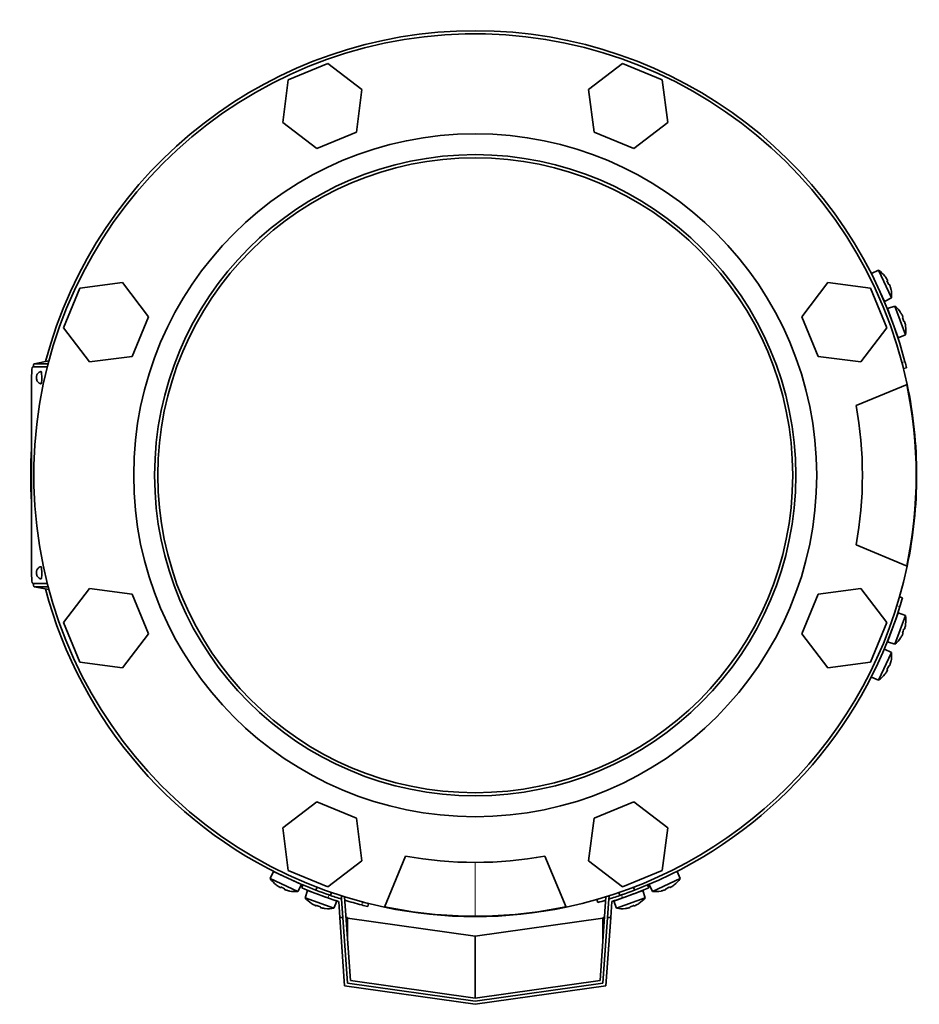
# Model space of a CAD drawing. Header units: millimetres. Extents: x 382 to 1256, y -1271 to 1550.
# Tile 1 of 22: x 385 to 675, y -1271 to -953. Entities that reach past the tile are written whole.
import ezdxf

# ---------------------------------------------------------------- set-up
doc = ezdxf.new("R2010")
doc.units = ezdxf.units.MM
for name, color, linetype in [('M5X8_UNI7687', 7, 'Continuous'), ('MID_344-2', 7, 'Continuous'), ('VSI344-454_FILTR', 7, 'Continuous'), ('VSI344-454_FLANG', 7, 'Continuous'), ('VSI344-454_TERMI', 7, 'Continuous'), ('VSI344-454_TESTA', 7, 'Continuous'), ('VSI344_DIFFUSORE', 7, 'Continuous')]:
    doc.layers.add(name, color=color, linetype=linetype)

# ---------------------------------------------------------------- blocks, each defined once
blk = doc.blocks.new('SE2')
at = {"layer": 'M5X8_UNI7687', "color": 7, "linetype": 'Continuous', "lineweight": 35}
for p, q in [((662.01, -1034.01), (659.72, -1035)), ((663.94, -1044.07), (659.72, -1035)), ((662.01, -1034.01), (666.18, -1042.95)), ((664.03, -1035.92), (664.01, -1035.94)), ((664.88, -1037.33), (664.71, -1037.43)), ((665.48, -1038.61), (665.29, -1038.68)), ((665.99, -1040.17), (666.01, -1040.18)), ((663.94, -1044.07), (666.18, -1042.95)), ((667.28, -1045.61), (664.91, -1046.4)), ((667.28, -1045.61), (670.66, -1054.88)), ((668.33, -1055.8), (664.91, -1046.4)), ((669.11, -1047.71), (669.12, -1047.69)), ((669.86, -1049.17), (669.67, -1049.25)), ((670.34, -1050.5), (670.15, -1050.55)), ((670.71, -1052.1), (670.73, -1052.11)), ((668.33, -1055.8), (670.66, -1054.88)), ((664.91, -1153.96), (668.33, -1144.56)), ((670.66, -1145.48), (667.28, -1154.75)), ((670.66, -1145.48), (668.33, -1144.56)), ((670.34, -1149.86), (670.15, -1149.81)), ((670.71, -1148.26), (670.73, -1148.26)), ((669.11, -1152.65), (669.12, -1152.67)), ((669.86, -1151.19), (669.67, -1151.11)), ((666.18, -1157.41), (663.94, -1156.29)), ((664.91, -1153.96), (667.28, -1154.75)), ((666.18, -1157.41), (662.01, -1166.35)), ((665.99, -1160.19), (666.01, -1160.18)), ((664.88, -1163.03), (664.71, -1162.93)), ((665.48, -1161.75), (665.29, -1161.68)), ((659.72, -1165.36), (662.01, -1166.35)), ((664.01, -1164.42), (664.03, -1164.44)), ((466.6, -1228.12), (465.6, -1230.42)), ((466.6, -1228.12), (475.66, -1232.35)), ((597.95, -1230.42), (596.95, -1228.12)), ((474.54, -1234.59), (465.6, -1230.42)), ((467.53, -1232.42), (467.51, -1232.43)), ((468.92, -1233.29), (469.02, -1233.11)), ((474.54, -1234.59), (475.66, -1232.35)), ((480.69, -1233.21), (480.35, -1234.15)), ((583.2, -1234.15), (582.85, -1233.21)), ((587.89, -1232.35), (589.01, -1234.59)), ((597.95, -1230.42), (589.01, -1234.59)), ((594.63, -1233.29), (594.53, -1233.11)), ((596.04, -1232.43), (596.02, -1232.42)), ((470.21, -1233.89), (470.28, -1233.7)), ((471.77, -1234.39), (471.77, -1234.42)), ((477.65, -1234.26), (476.86, -1236.63)), ((487.05, -1237.68), (477.65, -1234.26)), ((485.05, -1235.86), (485.39, -1234.92)), ((585.89, -1234.26), (576.5, -1237.68)), ((578.16, -1234.92), (578.5, -1235.86)), ((586.68, -1236.63), (585.89, -1234.26)), ((591.78, -1234.39), (591.78, -1234.42)), ((593.34, -1233.89), (593.27, -1233.7)), ((476.86, -1236.63), (486.13, -1240)), ((478.96, -1238.46), (478.94, -1238.47)), ((480.42, -1239.2), (480.51, -1239.02)), ((481.75, -1239.69), (481.81, -1239.49)), ((486.13, -1240), (487.05, -1237.68)), ((576.5, -1237.68), (577.42, -1240)), ((577.42, -1240), (586.68, -1236.63)), ((581.8, -1239.69), (581.74, -1239.49)), ((583.13, -1239.2), (583.04, -1239.02)), ((584.59, -1238.46), (584.61, -1238.47)), ((483.35, -1240.05), (483.36, -1240.08)), ((580.2, -1240.05), (580.19, -1240.08))]:
    blk.add_line(p, q, dxfattribs=at)
for centre, radius, start, end in [((656.21, -1042.16), 10, 38.5916, 54.5414), ((660.11, -1037.03), 0.5, 5.7321, 25), ((662.64, -1042.47), 0.5, 25, 44.2679), ((656.21, -1042.16), 10, 355.4586, 11.4084), ((660.79, -1053.22), 10, 33.5916, 49.5414), ((665.12, -1048.45), 0.5, 0.7321, 20), ((660.79, -1053.22), 10, 350.4586, 6.4084), ((667.18, -1054.09), 0.5, 20, 39.2679), ((667.18, -1146.27), 0.5, 320.7321, 340), ((660.79, -1147.14), 10, 353.5916, 9.5414), ((665.12, -1151.91), 0.5, 340, 359.2679), ((660.79, -1147.14), 10, 310.4586, 326.4084), ((656.21, -1158.21), 10, 348.5916, 4.5414), ((656.21, -1158.21), 10, 305.4586, 321.4084), ((468.62, -1228.51), 0.5, 245, 264.2679), ((473.75, -1224.62), 10, 215.4586, 231.4084), ((474.06, -1231.05), 0.5, 225.7321, 245), ((589.8, -1224.62), 10, 308.5916, 324.5414), ((473.75, -1224.62), 10, 258.5916, 274.5414), ((479.7, -1234.47), 0.5, 250, 269.4626), ((589.8, -1224.62), 10, 265.4586, 281.4084), ((484.47, -1230.14), 10, 220.4586, 236.4084), ((485.34, -1236.52), 0.5, 230.7959, 250), ((578.21, -1236.52), 0.5, 290, 309.2041), ((579.08, -1230.14), 10, 303.5916, 319.5414), ((484.47, -1230.14), 10, 263.5916, 279.5414), ((579.08, -1230.14), 10, 260.4586, 276.4084)]:
    blk.add_arc(centre, radius, start, end, dxfattribs=at)
for centre, major_axis, ratio, start_param, end_param in [((656.22, -1042.15), (-4.23, 9.06), 0.996195, 4.833518, 4.948078), ((658.21, -1041.22), (3.91, -8.39), 0.811251, 1.49595, 1.645642), ((656.22, -1042.15), (4.23, -9.06), 0.996195, 1.335108, 1.449667), ((660.81, -1053.22), (-3.42, 9.4), 0.996195, 4.833518, 4.948078), ((662.87, -1052.47), (3.17, -8.7), 0.811251, 1.49595, 1.645642), ((660.81, -1053.22), (3.42, -9.4), 0.996195, 1.335108, 1.449667), ((662.87, -1147.9), (-3.17, -8.7), 0.811251, 1.49595, 1.645642), ((660.81, -1147.14), (3.42, 9.4), 0.996195, 4.833518, 4.948078), ((660.81, -1147.14), (-3.42, -9.4), 0.996195, 1.335108, 1.449667), ((656.22, -1158.21), (4.23, 9.06), 0.996195, 4.833518, 4.948078), ((658.21, -1159.14), (-3.91, -8.39), 0.811251, 1.49595, 1.645642), ((656.22, -1158.21), (-4.23, -9.06), 0.996195, 1.335108, 1.449667), ((473.74, -1224.63), (-9.06, 4.23), 0.996195, 1.335108, 1.449667), ((472.82, -1226.62), (-8.39, 3.91), 0.811251, 1.49595, 1.645642), ((590.73, -1226.62), (-8.39, -3.91), 0.811251, 1.49595, 1.645642), ((589.81, -1224.63), (9.06, 4.23), 0.996195, 4.833518, 4.948078), ((473.74, -1224.63), (9.06, -4.23), 0.996195, 4.833518, 4.948078), ((589.81, -1224.63), (-9.06, -4.23), 0.996195, 1.335108, 1.449667), ((484.47, -1230.15), (-9.4, 3.42), 0.996195, 1.335108, 1.449667), ((483.72, -1232.22), (-8.7, 3.17), 0.811251, 1.49595, 1.645642), ((579.83, -1232.22), (-8.7, -3.17), 0.811251, 1.49595, 1.645642), ((579.08, -1230.15), (9.4, 3.42), 0.996195, 4.833518, 4.948078), ((484.47, -1230.15), (9.4, -3.42), 0.996195, 4.833518, 4.948078), ((579.08, -1230.15), (-9.4, -3.42), 0.996195, 1.335108, 1.449667)]:
    blk.add_ellipse(centre, major_axis=major_axis, ratio=ratio, start_param=start_param, end_param=end_param, dxfattribs=at)
for points in [[(664.88, -1037.33), (664.89, -1037.33), (664.89, -1037.32), (664.89, -1037.31), (664.89, -1037.3), (664.88, -1037.28), (664.88, -1037.26), (664.87, -1037.24), (664.86, -1037.21), (664.84, -1037.18), (664.83, -1037.15), (664.81, -1037.11), (664.79, -1037.08), (664.77, -1037.04), (664.75, -1037), (664.73, -1036.96), (664.7, -1036.92), (664.68, -1036.89), (664.67, -1036.88)], [(665.69, -1039.07), (665.69, -1039.05), (665.68, -1039.02), (665.66, -1038.97), (665.65, -1038.93), (665.63, -1038.89), (665.62, -1038.85), (665.6, -1038.81), (665.58, -1038.77), (665.57, -1038.74), (665.55, -1038.71), (665.54, -1038.68), (665.53, -1038.66), (665.52, -1038.64), (665.51, -1038.63), (665.5, -1038.62), (665.49, -1038.61), (665.49, -1038.61), (665.48, -1038.61)], [(669.86, -1049.17), (669.86, -1049.17), (669.86, -1049.16), (669.86, -1049.15), (669.86, -1049.14), (669.86, -1049.13), (669.86, -1049.11), (669.85, -1049.08), (669.84, -1049.05), (669.83, -1049.02), (669.82, -1048.99), (669.8, -1048.95), (669.78, -1048.91), (669.77, -1048.87), (669.75, -1048.83), (669.73, -1048.79), (669.71, -1048.75), (669.69, -1048.72), (669.69, -1048.7)], [(670.51, -1050.97), (670.51, -1050.95), (670.5, -1050.92), (670.49, -1050.87), (670.48, -1050.83), (670.46, -1050.79), (670.45, -1050.75), (670.44, -1050.71), (670.43, -1050.67), (670.42, -1050.63), (670.4, -1050.6), (670.39, -1050.57), (670.38, -1050.55), (670.37, -1050.53), (670.36, -1050.52), (670.36, -1050.51), (670.35, -1050.5), (670.34, -1050.5), (670.34, -1050.5)], [(670.34, -1149.86), (670.34, -1149.86), (670.35, -1149.86), (670.36, -1149.85), (670.36, -1149.84), (670.37, -1149.83), (670.38, -1149.81), (670.39, -1149.79), (670.4, -1149.76), (670.42, -1149.73), (670.43, -1149.69), (670.44, -1149.66), (670.45, -1149.62), (670.46, -1149.58), (670.48, -1149.53), (670.49, -1149.49), (670.5, -1149.44), (670.51, -1149.41), (670.51, -1149.39)], [(669.69, -1151.66), (669.69, -1151.65), (669.71, -1151.62), (669.73, -1151.57), (669.75, -1151.53), (669.77, -1151.49), (669.78, -1151.45), (669.8, -1151.41), (669.82, -1151.38), (669.83, -1151.34), (669.84, -1151.31), (669.85, -1151.28), (669.86, -1151.26), (669.86, -1151.24), (669.86, -1151.22), (669.86, -1151.21), (669.86, -1151.2), (669.86, -1151.19), (669.86, -1151.19)], [(664.67, -1163.49), (664.68, -1163.47), (664.7, -1163.44), (664.73, -1163.4), (664.75, -1163.36), (664.77, -1163.32), (664.79, -1163.28), (664.81, -1163.25), (664.83, -1163.21), (664.84, -1163.18), (664.86, -1163.15), (664.87, -1163.12), (664.88, -1163.1), (664.88, -1163.08), (664.89, -1163.06), (664.89, -1163.05), (664.89, -1163.04), (664.89, -1163.04), (664.88, -1163.03)], [(665.48, -1161.75), (665.49, -1161.75), (665.49, -1161.75), (665.5, -1161.74), (665.51, -1161.73), (665.52, -1161.72), (665.53, -1161.7), (665.54, -1161.68), (665.55, -1161.65), (665.57, -1161.62), (665.58, -1161.59), (665.6, -1161.55), (665.62, -1161.51), (665.63, -1161.47), (665.65, -1161.43), (665.66, -1161.39), (665.68, -1161.35), (665.69, -1161.31), (665.69, -1161.3)], [(468.47, -1233.08), (468.48, -1233.09), (468.51, -1233.11), (468.56, -1233.13), (468.59, -1233.15), (468.63, -1233.18), (468.67, -1233.2), (468.71, -1233.22), (468.74, -1233.23), (468.78, -1233.25), (468.81, -1233.26), (468.84, -1233.28), (468.86, -1233.28), (468.88, -1233.29), (468.89, -1233.29), (468.91, -1233.3), (468.92, -1233.29), (468.92, -1233.29), (468.92, -1233.29)], [(594.63, -1233.29), (594.63, -1233.29), (594.63, -1233.29), (594.64, -1233.3), (594.65, -1233.29), (594.67, -1233.29), (594.69, -1233.28), (594.71, -1233.28), (594.74, -1233.26), (594.77, -1233.25), (594.81, -1233.23), (594.84, -1233.22), (594.88, -1233.2), (594.92, -1233.18), (594.95, -1233.15), (594.99, -1233.13), (595.04, -1233.11), (595.06, -1233.09), (595.08, -1233.08)], [(470.21, -1233.89), (470.21, -1233.89), (470.21, -1233.9), (470.21, -1233.9), (470.22, -1233.91), (470.24, -1233.92), (470.25, -1233.93), (470.27, -1233.95), (470.3, -1233.96), (470.33, -1233.98), (470.36, -1233.99), (470.4, -1234.01), (470.44, -1234.02), (470.48, -1234.04), (470.52, -1234.05), (470.56, -1234.07), (470.61, -1234.08), (470.64, -1234.1), (470.66, -1234.1)], [(592.89, -1234.1), (592.91, -1234.1), (592.94, -1234.08), (592.98, -1234.07), (593.03, -1234.05), (593.07, -1234.04), (593.11, -1234.02), (593.15, -1234.01), (593.18, -1233.99), (593.22, -1233.98), (593.25, -1233.96), (593.27, -1233.95), (593.3, -1233.93), (593.31, -1233.92), (593.33, -1233.91), (593.34, -1233.9), (593.34, -1233.9), (593.34, -1233.89), (593.34, -1233.89)], [(479.95, -1239.03), (479.97, -1239.04), (480, -1239.05), (480.04, -1239.08), (480.08, -1239.09), (480.12, -1239.11), (480.16, -1239.13), (480.2, -1239.15), (480.24, -1239.16), (480.27, -1239.17), (480.3, -1239.19), (480.33, -1239.19), (480.36, -1239.2), (480.38, -1239.21), (480.39, -1239.21), (480.41, -1239.21), (480.42, -1239.21), (480.42, -1239.2), (480.42, -1239.2)], [(481.75, -1239.69), (481.75, -1239.69), (481.75, -1239.69), (481.76, -1239.7), (481.77, -1239.71), (481.78, -1239.72), (481.8, -1239.73), (481.82, -1239.74), (481.85, -1239.75), (481.88, -1239.76), (481.92, -1239.77), (481.96, -1239.79), (482, -1239.8), (482.04, -1239.81), (482.08, -1239.82), (482.12, -1239.83), (482.17, -1239.85), (482.2, -1239.85), (482.22, -1239.86)], [(581.33, -1239.86), (581.34, -1239.85), (581.38, -1239.85), (581.42, -1239.83), (581.47, -1239.82), (581.51, -1239.81), (581.55, -1239.8), (581.59, -1239.79), (581.63, -1239.77), (581.67, -1239.76), (581.7, -1239.75), (581.72, -1239.74), (581.75, -1239.73), (581.77, -1239.72), (581.78, -1239.71), (581.79, -1239.7), (581.79, -1239.69), (581.8, -1239.69), (581.8, -1239.69)], [(583.13, -1239.2), (583.13, -1239.2), (583.13, -1239.21), (583.14, -1239.21), (583.16, -1239.21), (583.17, -1239.21), (583.19, -1239.2), (583.22, -1239.19), (583.24, -1239.19), (583.28, -1239.17), (583.31, -1239.16), (583.35, -1239.15), (583.39, -1239.13), (583.43, -1239.11), (583.47, -1239.09), (583.51, -1239.08), (583.55, -1239.05), (583.58, -1239.04), (583.6, -1239.03)]]:
    blk.add_open_spline(points, degree=3, dxfattribs=at)
at = {"layer": 'MID_344-2', "color": 7, "linetype": 'Continuous', "lineweight": 35}
for p, q in [((488.57, -1236.05), (488.76, -1236.03)), ((488.64, -1237.04), (488.57, -1236.05)), ((489.59, -1236.29), (491.48, -1263.31)), ((572.07, -1263.31), (573.96, -1236.29)), ((574.79, -1236.03), (574.98, -1236.05)), ((574.98, -1236.05), (574.91, -1237.04)), ((491.48, -1263.31), (531.77, -1268.97)), ((531.77, -1268.97), (572.07, -1263.31))]:
    blk.add_line(p, q, dxfattribs=at)
at = {"layer": 'VSI344-454_FILTR', "color": 4, "linetype": 'Continuous', "lineweight": 9}
for p, q in [((669.54, -1063.77), (670.51, -1063.53)), ((668.86, -1142.61), (667.9, -1142.33)), ((573.93, -1236.3), (573.95, -1236.4)), ((495.12, -1238.92), (495.36, -1237.95))]:
    blk.add_line(p, q, dxfattribs=at)
at = {"layer": 'VSI344-454_FILTR', "color": 7, "linetype": 'Continuous', "lineweight": 35}
for p, q in [((670.04, -1065.71), (671.01, -1065.47)), ((669.72, -1139.73), (668.75, -1139.46)), ((497.06, -1239.42), (497.3, -1238.45)), ((571.05, -1237.16), (571.33, -1238.12))]:
    blk.add_line(p, q, dxfattribs=at)
for radius, start, end in [(143.5, 14.7986, 165.1916), (142.5, 14, 14.8042), (143.5, 14, 14.7986), (143.5, 176.4875, 183.5125), (143.5, 194.8084, 247.2275), (143.5, 342.8021, 344), (143.5, 292.8017, 342.8021), (143.5, 252.9344, 255.2014), (143.5, 255.2014, 256), (142.5, 255.1958, 256), (143.5, 286, 287.0636)]:
    blk.add_arc((531.77, -1100.18), radius, start, end, dxfattribs=at)
at = {"layer": 'VSI344-454_FLANG', "color": 7, "linetype": 'Continuous', "lineweight": 35}
for p, q in [((484.22, -967.26), (471.42, -972.57)), ((495.21, -975.7), (484.22, -967.26)), ((579.33, -967.26), (568.34, -975.7)), ((592.13, -972.57), (579.33, -967.26)), ((471.42, -972.57), (469.61, -986.3)), ((593.94, -986.3), (592.13, -972.57)), ((493.4, -989.44), (495.21, -975.7)), ((568.34, -975.7), (570.15, -989.44)), ((469.61, -986.3), (480.6, -994.74)), ((582.95, -994.74), (593.94, -986.3)), ((480.6, -994.74), (493.4, -989.44)), ((570.15, -989.44), (582.95, -994.74)), ((417.9, -1038.01), (404.16, -1039.82)), ((426.33, -1049.01), (417.9, -1038.01)), ((645.65, -1038.01), (637.22, -1049.01)), ((659.39, -1039.82), (645.65, -1038.01)), ((404.16, -1039.82), (398.86, -1052.62)), ((664.69, -1052.62), (659.39, -1039.82)), ((421.03, -1061.81), (426.33, -1049.01)), ((637.22, -1049.01), (642.52, -1061.81)), ((398.86, -1052.62), (407.29, -1063.62)), ((656.26, -1063.62), (664.69, -1052.62)), ((407.29, -1063.62), (421.03, -1061.81)), ((642.52, -1061.81), (656.26, -1063.62)), ((654.73, -1077.68), (671.22, -1070.85)), ((671.22, -1129.51), (654.73, -1122.68)), ((407.29, -1136.75), (398.86, -1147.74)), ((421.03, -1138.55), (407.29, -1136.75)), ((656.26, -1136.75), (642.52, -1138.55)), ((664.69, -1147.74), (656.26, -1136.75)), ((426.33, -1151.36), (421.03, -1138.55)), ((642.52, -1138.55), (637.22, -1151.36)), ((398.86, -1147.74), (404.16, -1160.54)), ((659.39, -1160.54), (664.69, -1147.74)), ((417.9, -1162.35), (426.33, -1151.36)), ((637.22, -1151.36), (645.65, -1162.35)), ((404.16, -1160.54), (417.9, -1162.35)), ((645.65, -1162.35), (659.39, -1160.54)), ((480.6, -1205.62), (469.61, -1214.06)), ((493.4, -1210.93), (480.6, -1205.62)), ((582.95, -1205.62), (570.15, -1210.93)), ((593.94, -1214.06), (582.95, -1205.62)), ((495.21, -1224.66), (493.4, -1210.93)), ((570.15, -1210.93), (568.34, -1224.66)), ((469.61, -1214.06), (471.42, -1227.8)), ((592.13, -1227.8), (593.94, -1214.06)), ((502.44, -1239.63), (509.27, -1223.14)), ((554.27, -1223.14), (561.11, -1239.63)), ((484.22, -1233.1), (495.21, -1224.66)), ((568.34, -1224.66), (579.33, -1233.1)), ((471.42, -1227.8), (484.22, -1233.1)), ((579.33, -1233.1), (592.13, -1227.8))]:
    blk.add_line(p, q, dxfattribs=at)
for radius in [110.25, 103.5]:
    blk.add_circle((531.77, -1100.18), radius, dxfattribs=at)
for radius, start, end in [(142.5, 11.878, 258.122), (125, 349.6302, 10.3698), (142.5, 281.878, 348.122), (125, 259.6302, 280.3698)]:
    blk.add_arc((531.77, -1100.18), radius, start, end, dxfattribs=at)
at = {"layer": 'VSI344-454_TERMI', "color": 7, "linetype": 'Continuous', "lineweight": 35}
for p, q in [((476.16, -1232.47), (475.77, -1233.39)), ((587.77, -1233.39), (587.39, -1232.47)), ((487.69, -1237.79), (488.05, -1242.97)), ((488.64, -1237.04), (489.05, -1242.97)), ((574.91, -1237.04), (574.5, -1242.97)), ((575.86, -1237.79), (575.5, -1242.97)), ((489.59, -1265.06), (488.05, -1242.97)), ((488.05, -1242.97), (489.05, -1242.97)), ((489.05, -1242.97), (490.54, -1264.18)), ((490.52, -1242.97), (490.05, -1242.97)), ((490.52, -1242.97), (490.54, -1243.17)), ((490.54, -1243.17), (531.77, -1248.97)), ((490.54, -1249.85), (490.54, -1243.17)), ((531.77, -1248.97), (573.01, -1243.17)), ((573.01, -1264.18), (574.5, -1242.97)), ((573.01, -1243.17), (573.03, -1242.97)), ((573.01, -1249.85), (573.01, -1243.17)), ((573.03, -1242.97), (573.49, -1242.97)), ((575.5, -1242.97), (573.95, -1265.06)), ((574.5, -1242.97), (575.5, -1242.97)), ((531.77, -1268.97), (531.77, -1248.97)), ((531.77, -1270.99), (489.59, -1265.06)), ((490.54, -1264.18), (531.77, -1269.98)), ((531.77, -1269.98), (573.01, -1264.18)), ((573.95, -1265.06), (531.77, -1270.99))]:
    blk.add_line(p, q, dxfattribs=at)
at = {"layer": 'VSI344-454_TERMI', "color": 4, "linetype": 'Continuous', "lineweight": 9}
for p, q in [((484.57, -1235.69), (484.18, -1236.62)), ((579.37, -1236.62), (578.98, -1235.69))]:
    blk.add_line(p, q, dxfattribs=at)
at = {"layer": 'VSI344-454_TERMI', "color": 7, "linetype": 'Continuous', "lineweight": 35}
for radius, start, end in [(143.5, 247.1983, 250.7941), (143.5, 289.2059, 292.8017), (144.5, 247.1983, 250.7692), (143.5, 250.7941, 252.5059), (143.5, 287.4941, 289.2059), (144.5, 289.2308, 292.8017), (144.5, 250.7692, 252.2357), (144.5, 287.7643, 289.2308)]:
    blk.add_arc((531.77, -1100.18), radius, start, end, dxfattribs=at)
at = {"layer": 'VSI344-454_TESTA', "color": 7, "linetype": 'Continuous', "lineweight": 35}
for p, q in [((394.13, -1063.3), (389.39, -1064.18)), ((393.9, -1064.18), (389.41, -1064.18)), ((393.64, -1065.18), (388.91, -1065.18)), ((388.54, -1068.18), (388.54, -1132.18)), ((388.91, -1135.18), (393.64, -1135.18)), ((389.39, -1136.18), (394.13, -1137.06)), ((393.9, -1136.18), (389.41, -1136.18))]:
    blk.add_line(p, q, dxfattribs=at)
at = {"layer": 'VSI344-454_TESTA', "color": 4, "linetype": 'Continuous', "lineweight": 9}
for p, q in [((394.13, -1063.3), (389.41, -1064.18)), ((389.41, -1136.18), (394.13, -1137.06)), ((531.77, -1225.13), (531.77, -1242.54))]:
    blk.add_line(p, q, dxfattribs=at)
at = {"layer": 'VSI344-454_TESTA', "color": 7, "linetype": 'Continuous', "lineweight": 35}
for centre, radius, start, end in [((531.77, -1100.18), 102.5, 90, 270), ((531.77, -1100.18), 102.5, 270, 90), ((531.74, -1100.18), 142.39, 348.1369, 11.8631), ((531.77, -1100.18), 142.35, 258.134, 270), ((531.75, -1099.97), 142.57, 270.009, 281.8572)]:
    blk.add_arc(centre, radius, start, end, dxfattribs=at)
for centre, major_axis, start_param, end_param in [((388.91, -1068.18), (0, 3), 0, 1.570796), ((391.59, -1068.68), (0, -2), 0, 3.172151), ((391.59, -1068.68), (0, -2), 6.249611, 6.283185), ((391.59, -1131.68), (0, -2), 0, 3.172151), ((388.91, -1132.18), (0, 3), 1.570796, 3.141593), ((391.59, -1131.68), (0, -2), 6.249611, 6.283185)]:
    blk.add_ellipse(centre, major_axis=major_axis, ratio=0.121869, start_param=start_param, end_param=end_param, dxfattribs=at)
at = {"layer": 'VSI344-454_TESTA', "color": 4, "linetype": 'Continuous', "lineweight": 9}
for centre in [(390.1, -1068.68), (390.1, -1131.68)]:
    blk.add_ellipse(centre, major_axis=(0, 0.0635), ratio=0.121869, dxfattribs=at)
at = {"layer": 'VSI344-454_TESTA', "color": 7, "linetype": 'Continuous', "lineweight": 35}
for points in [[(389.41, -1064.18), (389.21, -1064.18), (389.07, -1065.18)], [(389.07, -1135.18), (389.21, -1136.18), (389.41, -1136.18)]]:
    blk.add_open_spline(points, degree=2, dxfattribs=at)
for points, knots in [([(391.59, -1066.71), (391.47, -1066.73), (391.21, -1066.79), (390.82, -1067.05), (390.48, -1067.39), (390.27, -1067.75), (390.15, -1068.07), (390.09, -1068.39), (390.08, -1068.57), (390.08, -1068.68)], [0, 0, 0, 0, 0.115855, 0.322183, 0.498585, 0.65005, 0.778237, 0.887228, 1, 1, 1, 1]), ([(390.08, -1068.68), (390.08, -1068.73), (390.08, -1068.95), (390.15, -1069.34), (390.38, -1069.84), (390.74, -1070.26), (391.18, -1070.57), (391.47, -1070.63), (391.58, -1070.65)], [0, 0, 0, 0, 0.046256, 0.268746, 0.426645, 0.651173, 0.88463, 1, 1, 1, 1]), ([(391.59, -1129.71), (391.47, -1129.73), (391.21, -1129.79), (390.82, -1130.05), (390.48, -1130.39), (390.27, -1130.75), (390.15, -1131.07), (390.09, -1131.39), (390.08, -1131.57), (390.08, -1131.68)], [0, 0, 0, 0, 0.115855, 0.322183, 0.498585, 0.65005, 0.778237, 0.887228, 1, 1, 1, 1]), ([(390.08, -1131.68), (390.08, -1131.73), (390.08, -1131.95), (390.15, -1132.34), (390.38, -1132.84), (390.74, -1133.26), (391.18, -1133.57), (391.47, -1133.63), (391.58, -1133.65)], [0, 0, 0, 0, 0.046256, 0.268746, 0.426645, 0.651173, 0.88463, 1, 1, 1, 1])]:
    blk.add_open_spline(points, degree=3, knots=knots, dxfattribs=at)
at = {"layer": 'VSI344_DIFFUSORE', "color": 7, "linetype": 'Continuous', "lineweight": 35}
for start, end in [(0, 11.878), (348.122, 360), (258.122, 281.878)]:
    blk.add_arc((531.77, -1100.18), 142.5, start, end, dxfattribs=at)

msp = doc.modelspace()

# ---------------------------------------------------------------- block references
msp.add_blockref('SE2', (0, 0))

doc.saveas('drawing.dxf')
